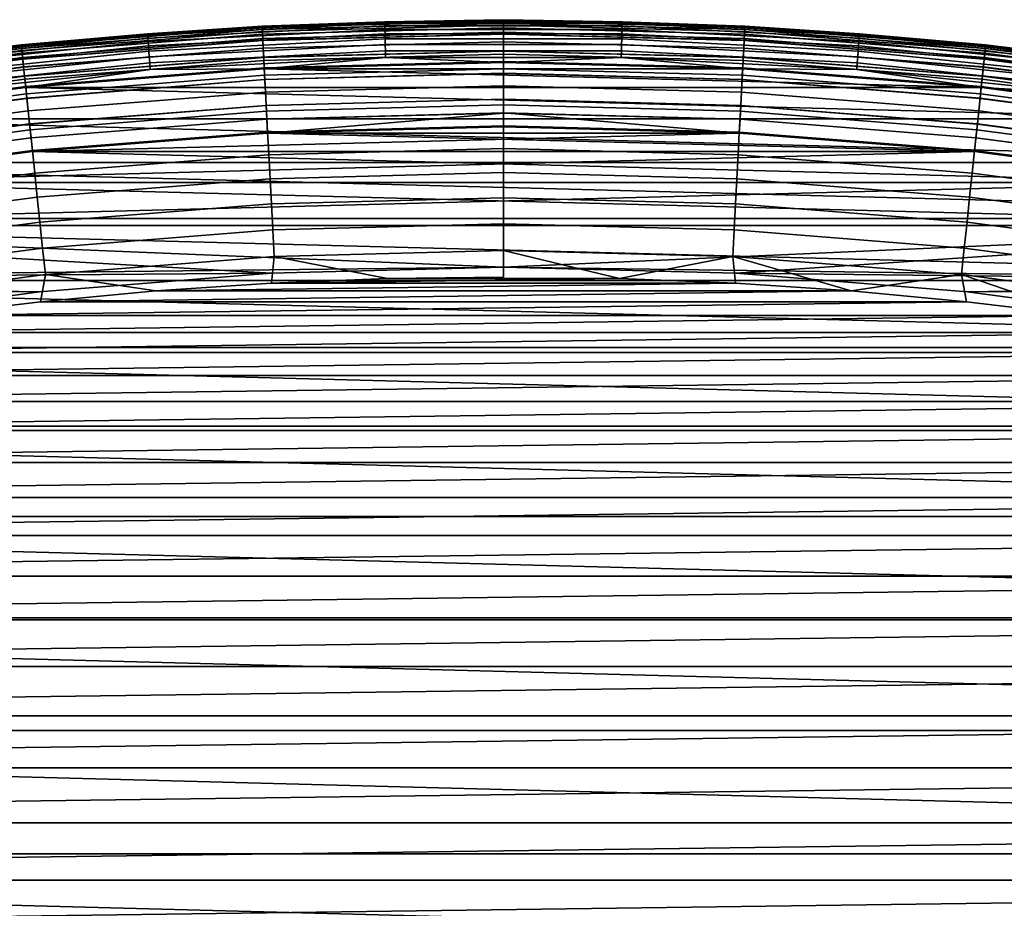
# Model space of a CAD drawing. Header units: metres. Extents: x -22 to 244, y -22 to 22.
# Tile 54 of 146: x -2.25 to 2.33, y 17.36 to 21.5. Entities that reach past the tile are written whole.
import ezdxf

# ---------------------------------------------------------------- set-up
doc = ezdxf.new("R2010")
doc.units = ezdxf.units.M
doc.layers.add('solid_10_151_113_XXX', color=7, linetype='CONTINUOUS')

msp = doc.modelspace()

# ---------------------------------------------------------------- linework, layer by layer
at = {"layer": 'solid_10_151_113_XXX'}
for points in [[(-1.659085, 21.43346, 213.418961), (-1.125223, 21.470535, 213.449997), (-0.553518, 21.49045, 213.418961)], [(-1.659085, 21.43346, 213.418961), (-0.553518, 21.49045, 213.418961), (-0.55333, 21.483154, 213.388412), (-1.658522, 21.426186, 213.388412)], [(-1.658522, 21.426186, 213.388412), (-0.55333, 21.483154, 213.388412), (-0.553021, 21.471167, 213.359375), (-1.657597, 21.414228, 213.359375)], [(0, 21.5, 1), (-1.125223, 21.470535, 1), (-1.125223, 21.470535, 212.300003), (0, 21.5, 212.300003)], [(-1.125004, 21.466349, 212.364609), (0, 21.495808, 212.364609), (0, 21.5, 212.300003), (-1.125223, 21.470535, 212.300003)], [(0, 21.495722, 0.934737), (-1.124999, 21.466263, 0.934737), (-1.125223, 21.470535, 1), (0, 21.5, 1)], [(-1.125223, 21.470535, 268.75), (0, 21.5, 268.75), (0, 21.5, 213.449997), (-1.125223, 21.470535, 213.449997)], [(-0.553518, 21.49045, 213.418961), (-1.125223, 21.470535, 213.449997), (0, 21.5, 213.449997)], [(-1.124879, 21.46397, 268.875427), (0, 21.493425, 268.875427), (0, 21.5, 268.75), (-1.125223, 21.470535, 268.75)], [(-1.124339, 21.453672, 212.428833), (0, 21.483114, 212.428833), (0, 21.495808, 212.364609), (-1.125004, 21.466349, 212.364609)], [(-1.124999, 21.466263, 0.934737), (0, 21.495722, 0.934737), (0, 21.482946, 0.870527), (-1.124331, 21.453505, 0.870527)], [(-1.123849, 21.444323, 268.999603), (0, 21.473751, 268.999603), (0, 21.493425, 268.875427), (-1.124879, 21.46397, 268.875427)], [(-1.123242, 21.432726, 212.49086), (0, 21.462139, 212.49086), (0, 21.483114, 212.428833), (-1.124339, 21.453672, 212.428833)], [(-1.124331, 21.453505, 0.870527), (0, 21.482946, 0.870527), (0, 21.461889, 0.808537), (-1.123229, 21.432476, 0.808537)], [(-0.553518, 21.49045, 213.418961), (0, 21.5, 213.449997), (0.553518, 21.49045, 213.418961)], [(-0.553518, 21.49045, 213.418961), (0.553518, 21.49045, 213.418961), (0.55333, 21.483154, 213.388412), (-0.55333, 21.483154, 213.388412)], [(-0.55333, 21.483154, 213.388412), (0.55333, 21.483154, 213.388412), (0.553021, 21.471167, 213.359375), (-0.553021, 21.471167, 213.359375)], [(1.125223, 21.470535, 1), (0, 21.5, 1), (0, 21.5, 212.300003), (1.125223, 21.470535, 212.300003)], [(0, 21.495808, 212.364609), (1.125004, 21.466349, 212.364609), (1.125223, 21.470535, 212.300003), (0, 21.5, 212.300003)], [(1.124999, 21.466263, 0.934737), (0, 21.495722, 0.934737), (0, 21.5, 1), (1.125223, 21.470535, 1)], [(0, 21.5, 268.75), (1.125223, 21.470535, 268.75), (1.125223, 21.470535, 213.449997), (0, 21.5, 213.449997)], [(0.553518, 21.49045, 213.418961), (0, 21.5, 213.449997), (1.125223, 21.470535, 213.449997)], [(0, 21.493425, 268.875427), (1.124879, 21.46397, 268.875427), (1.125223, 21.470535, 268.75), (0, 21.5, 268.75)], [(0, 21.483114, 212.428833), (1.124339, 21.453672, 212.428833), (1.125004, 21.466349, 212.364609), (0, 21.495808, 212.364609)], [(0, 21.495722, 0.934737), (1.124999, 21.466263, 0.934737), (1.124331, 21.453505, 0.870527), (0, 21.482946, 0.870527)], [(0, 21.473751, 268.999603), (1.123849, 21.444323, 268.999603), (1.124879, 21.46397, 268.875427), (0, 21.493425, 268.875427)], [(0, 21.462139, 212.49086), (1.123242, 21.432726, 212.49086), (1.124339, 21.453672, 212.428833), (0, 21.483114, 212.428833)], [(0, 21.482946, 0.870527), (1.124331, 21.453505, 0.870527), (1.123229, 21.432476, 0.808537), (0, 21.461889, 0.808537)], [(0.55333, 21.483154, 213.388412), (1.658522, 21.426186, 213.388412), (1.657597, 21.414228, 213.359375), (0.553021, 21.471167, 213.359375)], [(0.553518, 21.49045, 213.418961), (1.659085, 21.43346, 213.418961), (1.658522, 21.426186, 213.388412), (0.55333, 21.483154, 213.388412)], [(0.553518, 21.49045, 213.418961), (1.125223, 21.470535, 213.449997), (1.659085, 21.43346, 213.418961)], [(-2.760253, 21.319633, 213.418961), (-2.247362, 21.382221, 213.449997), (-1.659085, 21.43346, 213.418961)], [(-2.760253, 21.319633, 213.418961), (-1.659085, 21.43346, 213.418961), (-1.658522, 21.426186, 213.388412), (-2.759316, 21.312397, 213.388412)], [(-1.125223, 21.470535, 1), (-2.247362, 21.382221, 1), (-2.247362, 21.382221, 212.300003), (-1.125223, 21.470535, 212.300003)], [(-2.246924, 21.378052, 212.364609), (-1.125004, 21.466349, 212.364609), (-1.125223, 21.470535, 212.300003), (-2.247362, 21.382221, 212.300003)], [(-1.124999, 21.466263, 0.934737), (-2.246915, 21.377966, 0.934737), (-2.247362, 21.382221, 1), (-1.125223, 21.470535, 1)], [(-2.247361, 21.382221, 268.75), (-1.125223, 21.470535, 268.75), (-1.125223, 21.470535, 213.449997), (-2.247362, 21.382221, 213.449997)], [(-1.659085, 21.43346, 213.418961), (-2.247362, 21.382221, 213.449997), (-1.125223, 21.470535, 213.449997)], [(-2.246675, 21.375683, 268.875427), (-1.124879, 21.46397, 268.875427), (-1.125223, 21.470535, 268.75), (-2.247361, 21.382221, 268.75)], [(-2.245597, 21.365429, 212.428833), (-1.124339, 21.453672, 212.428833), (-1.125004, 21.466349, 212.364609), (-2.246924, 21.378052, 212.364609)], [(-2.246915, 21.377966, 0.934737), (-1.124999, 21.466263, 0.934737), (-1.124331, 21.453505, 0.870527), (-2.245579, 21.365261, 0.870527)], [(-2.244618, 21.356115, 268.999603), (-1.123849, 21.444323, 268.999603), (-1.124879, 21.46397, 268.875427), (-2.246675, 21.375683, 268.875427)], [(-2.243404, 21.344568, 212.49086), (-1.123242, 21.432726, 212.49086), (-1.124339, 21.453672, 212.428833), (-2.245597, 21.365429, 212.428833)], [(-2.245579, 21.365261, 0.870527), (-1.124331, 21.453505, 0.870527), (-1.123229, 21.432476, 0.808537), (-2.243378, 21.344318, 0.808537)], [(-2.241215, 21.323732, 269.121063), (-1.122145, 21.411806, 269.121063), (-1.123849, 21.444323, 268.999603), (-2.244618, 21.356115, 268.999603)], [(-2.240384, 21.315828, 212.549606), (-1.121729, 21.403868, 212.549606), (-1.123242, 21.432726, 212.49086), (-2.243404, 21.344568, 212.49086)], [(-2.243378, 21.344318, 0.808537), (-1.123229, 21.432476, 0.808537), (-1.121712, 21.403542, 0.74983), (-2.24035, 21.315502, 0.74983)], [(-1.657597, 21.414228, 213.359375), (-0.553021, 21.471167, 213.359375), (-0.552599, 21.454781, 213.332565), (-1.656332, 21.397886, 213.332565)], [(-1.656332, 21.397886, 213.332565), (-0.552599, 21.454781, 213.332565), (-0.552074, 21.434402, 213.30867), (-1.654758, 21.377562, 213.30867)], [(-1.654758, 21.377562, 213.30867), (-0.552074, 21.434402, 213.30867), (-0.551459, 21.410532, 213.288254), (-1.652916, 21.353756, 213.288254)], [(-1.122145, 21.411806, 269.121063), (0, 21.441191, 269.121063), (0, 21.473751, 268.999603), (-1.123849, 21.444323, 268.999603)], [(-1.121729, 21.403868, 212.549606), (0, 21.433241, 212.549606), (0, 21.462139, 212.49086), (-1.123242, 21.432726, 212.49086)], [(-1.123229, 21.432476, 0.808537), (0, 21.461889, 0.808537), (0, 21.432915, 0.74983), (-1.121712, 21.403542, 0.74983)], [(-1.119785, 21.366779, 269.238434), (0, 21.396101, 269.238434), (0, 21.441191, 269.121063), (-1.122145, 21.411806, 269.121063)], [(-1.119828, 21.367592, 212.604065), (0, 21.396915, 212.604065), (0, 21.433241, 212.549606), (-1.121729, 21.403868, 212.549606)], [(-1.121712, 21.403542, 0.74983), (0, 21.432915, 0.74983), (0, 21.396517, 0.695412), (-1.119807, 21.367193, 0.695412)], [(-0.553021, 21.471167, 213.359375), (0.553021, 21.471167, 213.359375), (0.552599, 21.454781, 213.332565), (-0.552599, 21.454781, 213.332565)], [(-0.552599, 21.454781, 213.332565), (0.552599, 21.454781, 213.332565), (0.552074, 21.434402, 213.30867), (-0.552074, 21.434402, 213.30867)], [(-0.552074, 21.434402, 213.30867), (0.552074, 21.434402, 213.30867), (0.551459, 21.410532, 213.288254), (-0.551459, 21.410532, 213.288254)], [(0, 21.441191, 269.121063), (1.122145, 21.411806, 269.121063), (1.123849, 21.444323, 268.999603), (0, 21.473751, 268.999603)], [(0, 21.433241, 212.549606), (1.121729, 21.403868, 212.549606), (1.123242, 21.432726, 212.49086), (0, 21.462139, 212.49086)], [(0, 21.461889, 0.808537), (1.123229, 21.432476, 0.808537), (1.121712, 21.403542, 0.74983), (0, 21.432915, 0.74983)], [(0, 21.396101, 269.238434), (1.119785, 21.366779, 269.238434), (1.122145, 21.411806, 269.121063), (0, 21.441191, 269.121063)], [(0, 21.396915, 212.604065), (1.119828, 21.367592, 212.604065), (1.121729, 21.403868, 212.549606), (0, 21.433241, 212.549606)], [(0, 21.432915, 0.74983), (1.121712, 21.403542, 0.74983), (1.119807, 21.367193, 0.695412), (0, 21.396517, 0.695412)], [(0.552074, 21.434402, 213.30867), (1.654758, 21.377562, 213.30867), (1.652916, 21.353756, 213.288254), (0.551459, 21.410532, 213.288254)], [(0.552599, 21.454781, 213.332565), (1.656332, 21.397886, 213.332565), (1.654758, 21.377562, 213.30867), (0.552074, 21.434402, 213.30867)], [(0.553021, 21.471167, 213.359375), (1.657597, 21.414228, 213.359375), (1.656332, 21.397886, 213.332565), (0.552599, 21.454781, 213.332565)], [(1.123229, 21.432476, 0.808537), (2.243378, 21.344318, 0.808537), (2.24035, 21.315502, 0.74983), (1.121712, 21.403542, 0.74983)], [(1.121729, 21.403868, 212.549606), (2.240384, 21.315828, 212.549606), (2.243404, 21.344568, 212.49086), (1.123242, 21.432726, 212.49086)], [(1.122145, 21.411806, 269.121063), (2.241215, 21.323732, 269.121063), (2.244618, 21.356115, 268.999603), (1.123849, 21.444323, 268.999603)], [(1.124331, 21.453505, 0.870527), (2.245579, 21.365261, 0.870527), (2.243378, 21.344318, 0.808537), (1.123229, 21.432476, 0.808537)], [(1.123242, 21.432726, 212.49086), (2.243404, 21.344568, 212.49086), (2.245597, 21.365429, 212.428833), (1.124339, 21.453672, 212.428833)], [(1.123849, 21.444323, 268.999603), (2.244618, 21.356115, 268.999603), (2.246675, 21.375683, 268.875427), (1.124879, 21.46397, 268.875427)], [(1.124999, 21.466263, 0.934737), (2.246915, 21.377966, 0.934737), (2.245579, 21.365261, 0.870527), (1.124331, 21.453505, 0.870527)], [(1.124339, 21.453672, 212.428833), (2.245597, 21.365429, 212.428833), (2.246924, 21.378052, 212.364609), (1.125004, 21.466349, 212.364609)], [(1.124879, 21.46397, 268.875427), (2.246675, 21.375683, 268.875427), (2.247361, 21.382221, 268.75), (1.125223, 21.470535, 268.75)], [(2.246915, 21.377966, 0.934737), (1.124999, 21.466263, 0.934737), (1.125223, 21.470535, 1), (2.247362, 21.382221, 1)], [(1.125004, 21.466349, 212.364609), (2.246924, 21.378052, 212.364609), (2.247362, 21.382221, 212.300003), (1.125223, 21.470535, 212.300003)], [(2.247362, 21.382221, 1), (1.125223, 21.470535, 1), (1.125223, 21.470535, 212.300003), (2.247362, 21.382221, 212.300003)], [(1.125223, 21.470535, 268.75), (2.247361, 21.382221, 268.75), (2.247362, 21.382221, 213.449997), (1.125223, 21.470535, 213.449997)], [(1.659085, 21.43346, 213.418961), (1.125223, 21.470535, 213.449997), (2.247362, 21.382221, 213.449997)], [(1.659085, 21.43346, 213.418961), (2.760253, 21.319633, 213.418961), (2.759316, 21.312397, 213.388412), (1.658522, 21.426186, 213.388412)], [(1.659085, 21.43346, 213.418961), (2.247362, 21.382221, 213.449997), (2.760253, 21.319633, 213.418961)], [(-2.759316, 21.312397, 213.388412), (-1.658522, 21.426186, 213.388412), (-1.657597, 21.414228, 213.359375), (-2.757777, 21.300505, 213.359375)], [(-2.757777, 21.300505, 213.359375), (-1.657597, 21.414228, 213.359375), (-1.656332, 21.397886, 213.332565), (-2.755672, 21.284248, 213.332565)], [(-2.755672, 21.284248, 213.332565), (-1.656332, 21.397886, 213.332565), (-1.654758, 21.377562, 213.30867), (-2.753055, 21.264032, 213.30867)], [(-2.236501, 21.278891, 269.238434), (-1.119785, 21.366779, 269.238434), (-1.122145, 21.411806, 269.121063), (-2.241215, 21.323732, 269.121063)], [(-2.236587, 21.279701, 212.604065), (-1.119828, 21.367592, 212.604065), (-1.121729, 21.403868, 212.549606), (-2.240384, 21.315828, 212.549606)], [(-2.24035, 21.315502, 0.74983), (-1.121712, 21.403542, 0.74983), (-1.119807, 21.367193, 0.695412), (-2.236545, 21.279305, 0.695412)], [(-1.652916, 21.353756, 213.288254), (-0.551459, 21.410532, 213.288254), (-0.55077, 21.383762, 213.27182), (-1.650849, 21.327057, 213.27182)], [(-1.117571, 21.32452, 212.65332), (0, 21.353785, 212.65332), (0, 21.396915, 212.604065), (-1.119828, 21.367592, 212.604065)], [(-1.119807, 21.367193, 0.695412), (0, 21.396517, 0.695412), (0, 21.353321, 0.646215), (-1.117547, 21.324059, 0.646215)], [(-1.116796, 21.309734, 269.350433), (0, 21.33898, 269.350433), (0, 21.396101, 269.238434), (-1.119785, 21.366779, 269.238434)], [(-0.551459, 21.410532, 213.288254), (0.551459, 21.410532, 213.288254), (0.55077, 21.383762, 213.27182), (-0.55077, 21.383762, 213.27182)], [(0, 21.353785, 212.65332), (1.117571, 21.32452, 212.65332), (1.119828, 21.367592, 212.604065), (0, 21.396915, 212.604065)], [(0, 21.396517, 0.695412), (1.119807, 21.367193, 0.695412), (1.117547, 21.324059, 0.646215), (0, 21.353321, 0.646215)], [(0, 21.33898, 269.350433), (1.116796, 21.309734, 269.350433), (1.119785, 21.366779, 269.238434), (0, 21.396101, 269.238434)], [(0.551459, 21.410532, 213.288254), (1.652916, 21.353756, 213.288254), (1.650849, 21.327057, 213.27182), (0.55077, 21.383762, 213.27182)], [(1.119785, 21.366779, 269.238434), (2.236502, 21.278891, 269.238434), (2.241215, 21.323732, 269.121063), (1.122145, 21.411806, 269.121063)], [(1.121712, 21.403542, 0.74983), (2.24035, 21.315502, 0.74983), (2.236545, 21.279305, 0.695412), (1.119807, 21.367193, 0.695412)], [(1.119828, 21.367592, 212.604065), (2.236587, 21.279701, 212.604065), (2.240384, 21.315828, 212.549606), (1.121729, 21.403868, 212.549606)], [(1.656332, 21.397886, 213.332565), (2.755672, 21.284248, 213.332565), (2.753055, 21.264032, 213.30867), (1.654758, 21.377562, 213.30867)], [(1.657597, 21.414228, 213.359375), (2.757777, 21.300505, 213.359375), (2.755672, 21.284248, 213.332565), (1.656332, 21.397886, 213.332565)], [(1.658522, 21.426186, 213.388412), (2.759316, 21.312397, 213.388412), (2.757777, 21.300505, 213.359375), (1.657597, 21.414228, 213.359375)], [(-2.247362, 21.382221, 1), (-3.363341, 21.2353, 1), (-3.363341, 21.2353, 212.300003), (-2.247362, 21.382221, 212.300003)], [(-3.362685, 21.231159, 212.364609), (-2.246924, 21.378052, 212.364609), (-2.247362, 21.382221, 212.300003), (-3.363341, 21.2353, 212.300003)], [(-2.246915, 21.377966, 0.934737), (-3.362672, 21.231075, 0.934737), (-3.363341, 21.2353, 1), (-2.247362, 21.382221, 1)], [(-3.36334, 21.2353, 268.75), (-2.247361, 21.382221, 268.75), (-2.247362, 21.382221, 213.449997), (-3.363341, 21.2353, 213.449997)], [(-2.760253, 21.319633, 213.418961), (-3.363341, 21.2353, 213.449997), (-2.247362, 21.382221, 213.449997)], [(-3.362313, 21.228807, 268.875427), (-2.246675, 21.375683, 268.875427), (-2.247361, 21.382221, 268.75), (-3.36334, 21.2353, 268.75)], [(-3.3607, 21.218622, 212.428833), (-2.245597, 21.365429, 212.428833), (-2.246924, 21.378052, 212.364609), (-3.362685, 21.231159, 212.364609)], [(-3.362672, 21.231075, 0.934737), (-2.246915, 21.377966, 0.934737), (-2.245579, 21.365261, 0.870527), (-3.360673, 21.218454, 0.870527)], [(-3.359235, 21.209373, 268.999603), (-2.244618, 21.356115, 268.999603), (-2.246675, 21.375683, 268.875427), (-3.362313, 21.228807, 268.875427)], [(-3.357418, 21.197905, 212.49086), (-2.243404, 21.344568, 212.49086), (-2.245597, 21.365429, 212.428833), (-3.3607, 21.218622, 212.428833)], [(-3.360673, 21.218454, 0.870527), (-2.245579, 21.365261, 0.870527), (-2.243378, 21.344318, 0.808537), (-3.357379, 21.197659, 0.808537)], [(-3.354141, 21.177214, 269.121063), (-2.241215, 21.323732, 269.121063), (-2.244618, 21.356115, 268.999603), (-3.359235, 21.209373, 268.999603)], [(-3.352898, 21.169363, 212.549606), (-2.240384, 21.315828, 212.549606), (-2.243404, 21.344568, 212.49086), (-3.357418, 21.197905, 212.49086)], [(-3.357379, 21.197659, 0.808537), (-2.243378, 21.344318, 0.808537), (-2.24035, 21.315502, 0.74983), (-3.352847, 21.169041, 0.74983)], [(-2.753055, 21.264032, 213.30867), (-1.654758, 21.377562, 213.30867), (-1.652916, 21.353756, 213.288254), (-2.749989, 21.240353, 213.288254)], [(-2.749989, 21.240353, 213.288254), (-1.652916, 21.353756, 213.288254), (-1.650849, 21.327057, 213.27182), (-2.746551, 21.213795, 213.27182)], [(-2.232078, 21.236807, 212.65332), (-1.117571, 21.32452, 212.65332), (-1.119828, 21.367592, 212.604065), (-2.236587, 21.279701, 212.604065)], [(-2.236545, 21.279305, 0.695412), (-1.119807, 21.367193, 0.695412), (-1.117547, 21.324059, 0.646215), (-2.23203, 21.236345, 0.646215)], [(-2.230531, 21.222082, 269.350433), (-1.116796, 21.309734, 269.350433), (-1.119785, 21.366779, 269.238434), (-2.236501, 21.278891, 269.238434)], [(-1.650849, 21.327057, 213.27182), (-0.55077, 21.383762, 213.27182), (-0.550023, 21.354752, 213.259796), (-1.648609, 21.298122, 213.259796)], [(-1.648609, 21.298122, 213.259796), (-0.550023, 21.354752, 213.259796), (-0.549236, 21.324215, 213.252457), (-1.646252, 21.267668, 213.252457)], [(-1.114996, 21.275391, 212.696518), (0, 21.304588, 212.696518), (0, 21.353785, 212.65332), (-1.117571, 21.32452, 212.65332)], [(-1.117547, 21.324059, 0.646215), (0, 21.353321, 0.646215), (0, 21.30407, 0.603084), (-1.114969, 21.274872, 0.603084)], [(-0.55077, 21.383762, 213.27182), (0.55077, 21.383762, 213.27182), (0.550023, 21.354752, 213.259796), (-0.550023, 21.354752, 213.259796)], [(-0.550023, 21.354752, 213.259796), (0.550023, 21.354752, 213.259796), (0.549236, 21.324215, 213.252457), (-0.549236, 21.324215, 213.252457)], [(0, 21.304588, 212.696518), (1.114996, 21.275391, 212.696518), (1.117571, 21.32452, 212.65332), (0, 21.353785, 212.65332)], [(0, 21.353321, 0.646215), (1.117547, 21.324059, 0.646215), (1.114969, 21.274872, 0.603084), (0, 21.30407, 0.603084)], [(0.550023, 21.354752, 213.259796), (1.648609, 21.298122, 213.259796), (1.646252, 21.267668, 213.252457), (0.549236, 21.324215, 213.252457)], [(0.55077, 21.383762, 213.27182), (1.650849, 21.327057, 213.27182), (1.648609, 21.298122, 213.259796), (0.550023, 21.354752, 213.259796)], [(1.116796, 21.309734, 269.350433), (2.230531, 21.222082, 269.350433), (2.236502, 21.278891, 269.238434), (1.119785, 21.366779, 269.238434)], [(1.119807, 21.367193, 0.695412), (2.236545, 21.279305, 0.695412), (2.23203, 21.236345, 0.646215), (1.117547, 21.324059, 0.646215)], [(1.117571, 21.32452, 212.65332), (2.232078, 21.236807, 212.65332), (2.236587, 21.279701, 212.604065), (1.119828, 21.367592, 212.604065)], [(1.652916, 21.353756, 213.288254), (2.749989, 21.240353, 213.288254), (2.746551, 21.213795, 213.27182), (1.650849, 21.327057, 213.27182)], [(1.654758, 21.377562, 213.30867), (2.753055, 21.264032, 213.30867), (2.749989, 21.240353, 213.288254), (1.652916, 21.353756, 213.288254)], [(2.243378, 21.344318, 0.808537), (3.357379, 21.197659, 0.808537), (3.352847, 21.169041, 0.74983), (2.24035, 21.315502, 0.74983)], [(2.240384, 21.315828, 212.549606), (3.352898, 21.169363, 212.549606), (3.357418, 21.197905, 212.49086), (2.243404, 21.344568, 212.49086)], [(2.241215, 21.323732, 269.121063), (3.354141, 21.177214, 269.121063), (3.359235, 21.209373, 268.999603), (2.244618, 21.356115, 268.999603)], [(2.245579, 21.365261, 0.870527), (3.360673, 21.218454, 0.870527), (3.357379, 21.197659, 0.808537), (2.243378, 21.344318, 0.808537)], [(2.243404, 21.344568, 212.49086), (3.357418, 21.197905, 212.49086), (3.3607, 21.218622, 212.428833), (2.245597, 21.365429, 212.428833)], [(2.244618, 21.356115, 268.999603), (3.359235, 21.209373, 268.999603), (3.362313, 21.228807, 268.875427), (2.246675, 21.375683, 268.875427)], [(2.246915, 21.377966, 0.934737), (3.362672, 21.231075, 0.934737), (3.360673, 21.218454, 0.870527), (2.245579, 21.365261, 0.870527)], [(2.245597, 21.365429, 212.428833), (3.3607, 21.218622, 212.428833), (3.362685, 21.231159, 212.364609), (2.246924, 21.378052, 212.364609)], [(2.246675, 21.375683, 268.875427), (3.362313, 21.228807, 268.875427), (3.36334, 21.2353, 268.75), (2.247361, 21.382221, 268.75)], [(3.362672, 21.231075, 0.934737), (2.246915, 21.377966, 0.934737), (2.247362, 21.382221, 1), (3.363341, 21.2353, 1)], [(2.246924, 21.378052, 212.364609), (3.362685, 21.231159, 212.364609), (3.363341, 21.2353, 212.300003), (2.247362, 21.382221, 212.300003)], [(2.247361, 21.382221, 268.75), (3.36334, 21.2353, 268.75), (3.363341, 21.2353, 213.449997), (2.247362, 21.382221, 213.449997)], [(3.363341, 21.2353, 1), (2.247362, 21.382221, 1), (2.247362, 21.382221, 212.300003), (3.363341, 21.2353, 212.300003)], [(2.760253, 21.319633, 213.418961), (2.247362, 21.382221, 213.449997), (3.363341, 21.2353, 213.449997)], [(-3.347088, 21.132679, 269.238434), (-2.236501, 21.278891, 269.238434), (-2.241215, 21.323732, 269.121063), (-3.354141, 21.177214, 269.121063)], [(-3.347215, 21.133484, 212.604065), (-2.236587, 21.279701, 212.604065), (-2.240384, 21.315828, 212.549606), (-3.352898, 21.169363, 212.549606)], [(-3.352847, 21.169041, 0.74983), (-2.24035, 21.315502, 0.74983), (-2.236545, 21.279305, 0.695412), (-3.347153, 21.133091, 0.695412)], [(-2.746551, 21.213795, 213.27182), (-1.650849, 21.327057, 213.27182), (-1.648609, 21.298122, 213.259796), (-2.742824, 21.185015, 213.259796)], [(-2.742824, 21.185015, 213.259796), (-1.648609, 21.298122, 213.259796), (-1.646252, 21.267668, 213.252457), (-2.738902, 21.15472, 213.252457)], [(-2.226936, 21.18788, 212.696518), (-1.114996, 21.275391, 212.696518), (-1.117571, 21.32452, 212.65332), (-2.232078, 21.236807, 212.65332)], [(-2.23203, 21.236345, 0.646215), (-1.117547, 21.324059, 0.646215), (-1.114969, 21.274872, 0.603084), (-2.226882, 21.187363, 0.603084)], [(-2.223367, 21.153929, 269.455841), (-1.113209, 21.241301, 269.455841), (-1.116796, 21.309734, 269.350433), (-2.230531, 21.222082, 269.350433)], [(-1.646252, 21.267668, 213.252457), (-0.549236, 21.324215, 213.252457), (-1.115194, 21.270786, 213.25)], [(-1.113209, 21.241301, 269.455841), (0, 21.270451, 269.455841), (0, 21.33898, 269.350433), (-1.116796, 21.309734, 269.350433)], [(-0.549236, 21.324215, 213.252457), (-0.000012, 21.299999, 213.25), (-1.115194, 21.270786, 213.25)], [(-1.115194, 21.270786, 213.25), (-0.000012, 21.299999, 213.25), (1.11517, 21.270786, 213.25)], [(-1.112148, 21.221048, 212.73291), (0, 21.25017, 212.73291), (0, 21.304588, 212.696518), (-1.114996, 21.275391, 212.696518)], [(-1.114969, 21.274872, 0.603084), (0, 21.30407, 0.603084), (0, 21.249603, 0.566758), (-1.112118, 21.220482, 0.566758)], [(-0.549236, 21.324215, 213.252457), (0.549236, 21.324215, 213.252457), (-0.000012, 21.299999, 213.25)], [(0.549236, 21.324215, 213.252457), (1.11517, 21.270786, 213.25), (-0.000012, 21.299999, 213.25)], [(0, 21.270451, 269.455841), (1.113209, 21.241301, 269.455841), (1.116796, 21.309734, 269.350433), (0, 21.33898, 269.350433)], [(0, 21.25017, 212.73291), (1.112148, 21.221048, 212.73291), (1.114996, 21.275391, 212.696518), (0, 21.304588, 212.696518)], [(0, 21.30407, 0.603084), (1.114969, 21.274872, 0.603084), (1.112118, 21.220482, 0.566758), (0, 21.249603, 0.566758)], [(0.549236, 21.324215, 213.252457), (1.646252, 21.267668, 213.252457), (1.11517, 21.270786, 213.25)], [(1.113209, 21.241301, 269.455841), (2.223367, 21.153929, 269.455841), (2.230531, 21.222082, 269.350433), (1.116796, 21.309734, 269.350433)], [(1.117547, 21.324059, 0.646215), (2.23203, 21.236345, 0.646215), (2.226882, 21.187363, 0.603084), (1.114969, 21.274872, 0.603084)], [(1.114996, 21.275391, 212.696518), (2.226936, 21.18788, 212.696518), (2.232078, 21.236807, 212.65332), (1.117571, 21.32452, 212.65332)], [(1.648609, 21.298122, 213.259796), (2.742824, 21.185015, 213.259796), (2.738902, 21.15472, 213.252457), (1.646252, 21.267668, 213.252457)], [(1.650849, 21.327057, 213.27182), (2.746551, 21.213795, 213.27182), (2.742824, 21.185015, 213.259796), (1.648609, 21.298122, 213.259796)], [(2.236502, 21.278891, 269.238434), (3.347088, 21.132679, 269.238434), (3.354141, 21.177214, 269.121063), (2.241215, 21.323732, 269.121063)], [(2.24035, 21.315502, 0.74983), (3.352847, 21.169041, 0.74983), (3.347153, 21.133091, 0.695412), (2.236545, 21.279305, 0.695412)], [(2.236587, 21.279701, 212.604065), (3.347215, 21.133484, 212.604065), (3.352898, 21.169363, 212.549606), (2.240384, 21.315828, 212.549606)], [(-3.340468, 21.090883, 212.65332), (-2.232078, 21.236807, 212.65332), (-2.236587, 21.279701, 212.604065), (-3.347215, 21.133484, 212.604065)], [(-3.347153, 21.133091, 0.695412), (-2.236545, 21.279305, 0.695412), (-2.23203, 21.236345, 0.646215), (-3.340395, 21.090427, 0.646215)], [(-3.338152, 21.076262, 269.350433), (-2.230531, 21.222082, 269.350433), (-2.236501, 21.278891, 269.238434), (-3.347088, 21.132679, 269.238434)], [(-2.738902, 21.15472, 213.252457), (-1.646252, 21.267668, 213.252457), (-2.22726, 21.183231, 213.25)], [(-2.22726, 21.183231, 213.25), (-1.115194, 21.270786, 213.25), (2.227236, 21.183235, 213.25)], [(-1.646252, 21.267668, 213.252457), (-1.115194, 21.270786, 213.25), (-2.22726, 21.183231, 213.25)], [(-2.221248, 21.133759, 212.73291), (-1.112148, 21.221048, 212.73291), (-1.114996, 21.275391, 212.696518), (-2.226936, 21.18788, 212.696518)], [(-2.226882, 21.187363, 0.603084), (-1.114969, 21.274872, 0.603084), (-1.112118, 21.220482, 0.566758), (-2.221188, 21.133196, 0.566758)], [(-1.115194, 21.270786, 213.25), (1.11517, 21.270786, 213.25), (2.227236, 21.183235, 213.25)], [(-1.109065, 21.162228, 269.553528), (0, 21.191269, 269.553528), (0, 21.270451, 269.455841), (-1.113209, 21.241301, 269.455841)], [(-1.109075, 21.16242, 212.761887), (0, 21.191463, 212.761887), (0, 21.25017, 212.73291), (-1.112148, 21.221048, 212.73291)], [(-1.112118, 21.220482, 0.566758), (0, 21.249603, 0.566758), (0, 21.190857, 0.53786), (-1.109044, 21.161816, 0.53786)], [(0, 21.191269, 269.553528), (1.109065, 21.162228, 269.553528), (1.113209, 21.241301, 269.455841), (0, 21.270451, 269.455841)], [(0, 21.191463, 212.761887), (1.109075, 21.16242, 212.761887), (1.112148, 21.221048, 212.73291), (0, 21.25017, 212.73291)], [(0, 21.249603, 0.566758), (1.112118, 21.220482, 0.566758), (1.109044, 21.161816, 0.53786), (0, 21.190857, 0.53786)], [(1.114969, 21.274872, 0.603084), (2.226882, 21.187363, 0.603084), (2.221188, 21.133196, 0.566758), (1.112118, 21.220482, 0.566758)], [(1.112148, 21.221048, 212.73291), (2.221248, 21.133759, 212.73291), (2.226936, 21.18788, 212.696518), (1.114996, 21.275391, 212.696518)], [(1.646252, 21.267668, 213.252457), (2.227236, 21.183235, 213.25), (1.11517, 21.270786, 213.25)], [(1.646252, 21.267668, 213.252457), (2.738902, 21.15472, 213.252457), (2.227236, 21.183235, 213.25)], [(2.230531, 21.222082, 269.350433), (3.338152, 21.076262, 269.350433), (3.347088, 21.132679, 269.238434), (2.236502, 21.278891, 269.238434)], [(2.236545, 21.279305, 0.695412), (3.347153, 21.133091, 0.695412), (3.340395, 21.090427, 0.646215), (2.23203, 21.236345, 0.646215)], [(2.232078, 21.236807, 212.65332), (3.340468, 21.090883, 212.65332), (3.347215, 21.133484, 212.604065), (2.236587, 21.279701, 212.604065)], [(-3.332772, 21.042294, 212.696518), (-2.226936, 21.18788, 212.696518), (-2.232078, 21.236807, 212.65332), (-3.340468, 21.090883, 212.65332)], [(-3.340395, 21.090427, 0.646215), (-2.23203, 21.236345, 0.646215), (-2.226882, 21.187363, 0.603084), (-3.332691, 21.04178, 0.603084)], [(-3.327432, 21.008577, 269.455841), (-2.223367, 21.153929, 269.455841), (-2.230531, 21.222082, 269.350433), (-3.338152, 21.076262, 269.350433)], [(-2.215091, 21.075182, 269.553528), (-1.109065, 21.162228, 269.553528), (-1.113209, 21.241301, 269.455841), (-2.223367, 21.153929, 269.455841)], [(-2.215111, 21.075373, 212.761887), (-1.109075, 21.16242, 212.761887), (-1.112148, 21.221048, 212.73291), (-2.221248, 21.133759, 212.73291)], [(-2.221188, 21.133196, 0.566758), (-1.112118, 21.220482, 0.566758), (-1.109044, 21.161816, 0.53786), (-2.215048, 21.074772, 0.53786)], [(1.112118, 21.220482, 0.566758), (2.221188, 21.133196, 0.566758), (2.215048, 21.074772, 0.53786), (1.109044, 21.161816, 0.53786)], [(1.109065, 21.162228, 269.553528), (2.215091, 21.075182, 269.553528), (2.223367, 21.153929, 269.455841), (1.113209, 21.241301, 269.455841)], [(1.109075, 21.16242, 212.761887), (2.215111, 21.075373, 212.761887), (2.221248, 21.133759, 212.73291), (1.112148, 21.221048, 212.73291)], [(2.223367, 21.153929, 269.455841), (3.327432, 21.008577, 269.455841), (3.338152, 21.076262, 269.350433), (2.230531, 21.222082, 269.350433)], [(2.23203, 21.236345, 0.646215), (3.340395, 21.090427, 0.646215), (3.332691, 21.04178, 0.603084), (2.226882, 21.187363, 0.603084)], [(2.226936, 21.18788, 212.696518), (3.332772, 21.042294, 212.696518), (3.340468, 21.090883, 212.65332), (2.232078, 21.236807, 212.65332)], [(-3.333247, 21.037571, 213.25), (-2.22726, 21.183231, 213.25), (3.333223, 21.037575, 213.25)], [(-2.738902, 21.15472, 213.252457), (-2.22726, 21.183231, 213.25), (-3.333247, 21.037571, 213.25)], [(-3.324259, 20.988544, 212.73291), (-2.221248, 21.133759, 212.73291), (-2.226936, 21.18788, 212.696518), (-3.332772, 21.042294, 212.696518)], [(-3.332691, 21.04178, 0.603084), (-2.226882, 21.187363, 0.603084), (-2.221188, 21.133196, 0.566758), (-3.32417, 20.987986, 0.566758)], [(-2.22726, 21.183231, 213.25), (2.227236, 21.183235, 213.25), (3.333223, 21.037575, 213.25)], [(-2.208631, 21.013723, 212.782944), (-1.105831, 21.100515, 212.782944), (-1.109075, 21.16242, 212.761887), (-2.215111, 21.075373, 212.761887)], [(-2.205791, 20.986702, 269.642365), (-1.104409, 21.073383, 269.642365), (-1.109065, 21.162228, 269.553528), (-2.215091, 21.075182, 269.553528)], [(-2.215048, 21.074772, 0.53786), (-1.109044, 21.161816, 0.53786), (-1.105798, 21.099884, 0.516885), (-2.208565, 21.013094, 0.516885)], [(-1.105831, 21.100515, 212.782944), (0, 21.129473, 212.782944), (0, 21.191463, 212.761887), (-1.109075, 21.16242, 212.761887)], [(-1.104409, 21.073383, 269.642365), (0, 21.102303, 269.642365), (0, 21.191269, 269.553528), (-1.109065, 21.162228, 269.553528)], [(-1.109044, 21.161816, 0.53786), (0, 21.190857, 0.53786), (0, 21.128841, 0.516885), (-1.105798, 21.099884, 0.516885)], [(0, 21.129473, 212.782944), (1.105831, 21.100515, 212.782944), (1.109075, 21.16242, 212.761887), (0, 21.191463, 212.761887)], [(0, 21.102303, 269.642365), (1.104409, 21.073383, 269.642365), (1.109065, 21.162228, 269.553528), (0, 21.191269, 269.553528)], [(0, 21.190857, 0.53786), (1.109044, 21.161816, 0.53786), (1.105798, 21.099884, 0.516885), (0, 21.128841, 0.516885)], [(1.104409, 21.073383, 269.642365), (2.205791, 20.986702, 269.642365), (2.215091, 21.075182, 269.553528), (1.109065, 21.162228, 269.553528)], [(1.109044, 21.161816, 0.53786), (2.215048, 21.074772, 0.53786), (2.208565, 21.013094, 0.516885), (1.105798, 21.099884, 0.516885)], [(1.105831, 21.100515, 212.782944), (2.208631, 21.013723, 212.782944), (2.215111, 21.075373, 212.761887), (1.109075, 21.16242, 212.761887)], [(2.226882, 21.187363, 0.603084), (3.332691, 21.04178, 0.603084), (3.32417, 20.987986, 0.566758), (2.221188, 21.133196, 0.566758)], [(2.221248, 21.133759, 212.73291), (3.324259, 20.988544, 212.73291), (3.332772, 21.042294, 212.696518), (2.226936, 21.18788, 212.696518)], [(2.738902, 21.15472, 213.252457), (3.333223, 21.037575, 213.25), (2.227236, 21.183235, 213.25)], [(-3.315045, 20.93037, 269.553528), (-2.215091, 21.075182, 269.553528), (-2.223367, 21.153929, 269.455841), (-3.327432, 21.008577, 269.455841)], [(-3.315075, 20.930561, 212.761887), (-2.215111, 21.075373, 212.761887), (-2.221248, 21.133759, 212.73291), (-3.324259, 20.988544, 212.73291)], [(-3.32417, 20.987986, 0.566758), (-2.221188, 21.133196, 0.566758), (-2.215048, 21.074772, 0.53786), (-3.314981, 20.929964, 0.53786)], [(-1.102471, 21.036394, 212.795715), (0, 21.065264, 212.795715), (0, 21.129473, 212.782944), (-1.105831, 21.100515, 212.782944)], [(-1.105798, 21.099884, 0.516885), (0, 21.128841, 0.516885), (0, 21.064613, 0.504193), (-1.102437, 21.035746, 0.504193)], [(0, 21.065264, 212.795715), (1.102471, 21.036394, 212.795715), (1.105831, 21.100515, 212.782944), (0, 21.129473, 212.782944)], [(0, 21.128841, 0.516885), (1.105798, 21.099884, 0.516885), (1.102437, 21.035746, 0.504193), (0, 21.064613, 0.504193)], [(2.221188, 21.133196, 0.566758), (3.32417, 20.987986, 0.566758), (3.314981, 20.929964, 0.53786), (2.215048, 21.074772, 0.53786)], [(2.215091, 21.075182, 269.553528), (3.315045, 20.93037, 269.553528), (3.327432, 21.008577, 269.455841), (2.223367, 21.153929, 269.455841)], [(2.215111, 21.075373, 212.761887), (3.315075, 20.930561, 212.761887), (3.324259, 20.988544, 212.73291), (2.221248, 21.133759, 212.73291)], [(-3.305378, 20.869333, 212.782944), (-2.208631, 21.013723, 212.782944), (-2.215111, 21.075373, 212.761887), (-3.315075, 20.930561, 212.761887)], [(-3.301127, 20.842499, 269.642365), (-2.205791, 20.986702, 269.642365), (-2.215091, 21.075182, 269.553528), (-3.315045, 20.93037, 269.553528)], [(-3.314981, 20.929964, 0.53786), (-2.215048, 21.074772, 0.53786), (-2.208565, 21.013094, 0.516885), (-3.305279, 20.86871, 0.516885)], [(-2.20192, 20.949865, 212.795715), (-1.102471, 21.036394, 212.795715), (-1.105831, 21.100515, 212.782944), (-2.208631, 21.013723, 212.782944)], [(-2.208565, 21.013094, 0.516885), (-1.105798, 21.099884, 0.516885), (-1.102437, 21.035746, 0.504193), (-2.201852, 20.949221, 0.504193)], [(-2.195571, 20.889463, 269.721405), (-1.099292, 20.975742, 269.721405), (-1.104409, 21.073383, 269.642365), (-2.205791, 20.986702, 269.642365)], [(-1.099292, 20.975742, 269.721405), (0, 21.004528, 269.721405), (0, 21.102303, 269.642365), (-1.104409, 21.073383, 269.642365)], [(0, 21.065264, 212.795715), (-1.102471, 21.036394, 212.795715), (-1.099178, 20.971212, 212.800003), (0.000005, 20.999998, 212.800003)], [(-1.102437, 21.035746, 0.504193), (0, 21.064613, 0.504193), (-1.099194, 20.971212, 0.5)], [(0, 21.064613, 0.504193), (-0.000015, 20.999998, 0.5), (1.09917, 20.971212, 0.5), (-1.099194, 20.971212, 0.5)], [(0, 21.065264, 212.795715), (0.000005, 20.999998, 212.800003), (-1.099178, 20.971212, 212.800003), (1.099186, 20.971212, 212.800003)], [(0, 21.064613, 0.504193), (1.102437, 21.035746, 0.504193), (1.09917, 20.971212, 0.5), (-0.000015, 20.999998, 0.5)], [(0, 21.004528, 269.721405), (1.099292, 20.975742, 269.721405), (1.104409, 21.073383, 269.642365), (0, 21.102303, 269.642365)], [(0, 21.065264, 212.795715), (1.099186, 20.971212, 212.800003), (1.102471, 21.036394, 212.795715)], [(1.099292, 20.975742, 269.721405), (2.195571, 20.889463, 269.721405), (2.205791, 20.986702, 269.642365), (1.104409, 21.073383, 269.642365)], [(1.105798, 21.099884, 0.516885), (2.208565, 21.013094, 0.516885), (2.201852, 20.949221, 0.504193), (1.102437, 21.035746, 0.504193)], [(1.102471, 21.036394, 212.795715), (2.20192, 20.949865, 212.795715), (2.208631, 21.013723, 212.782944), (1.105831, 21.100515, 212.782944)], [(2.205791, 20.986702, 269.642365), (3.301127, 20.842499, 269.642365), (3.315045, 20.93037, 269.553528), (2.215091, 21.075182, 269.553528)], [(2.215048, 21.074772, 0.53786), (3.314981, 20.929964, 0.53786), (3.305279, 20.86871, 0.516885), (2.208565, 21.013094, 0.516885)], [(2.208631, 21.013723, 212.782944), (3.305378, 20.869333, 212.782944), (3.315075, 20.930561, 212.761887), (2.215111, 21.075373, 212.761887)], [(-4.430128, 20.8342, 213.25), (-3.333247, 21.037571, 213.25), (4.430104, 20.834206, 213.25)], [(-3.333247, 21.037571, 213.25), (3.333223, 21.037575, 213.25), (4.430104, 20.834206, 213.25)], [(-1.102471, 21.036394, 212.795715), (-2.20192, 20.949865, 212.795715), (-2.195323, 20.884935, 212.800003), (-1.099178, 20.971212, 212.800003)], [(-1.102437, 21.035746, 0.504193), (-1.099194, 20.971212, 0.5), (-2.195336, 20.884933, 0.5), (-2.201852, 20.949221, 0.504193)], [(1.102437, 21.035746, 0.504193), (2.201852, 20.949221, 0.504193), (2.195316, 20.884937, 0.5), (1.09917, 20.971212, 0.5)], [(1.102471, 21.036394, 212.795715), (1.099186, 20.971212, 212.800003), (2.19533, 20.884935, 212.800003), (2.20192, 20.949865, 212.795715)], [(-3.295333, 20.805914, 212.795715), (-2.20192, 20.949865, 212.795715), (-2.208631, 21.013723, 212.782944), (-3.305378, 20.869333, 212.782944)], [(-3.305279, 20.86871, 0.516885), (-2.208565, 21.013094, 0.516885), (-2.201852, 20.949221, 0.504193), (-3.295232, 20.805273, 0.504193)], [(-3.285832, 20.745928, 269.721405), (-2.195571, 20.889463, 269.721405), (-2.205791, 20.986702, 269.642365), (-3.301127, 20.842499, 269.642365)], [(-2.184542, 20.784533, 269.789795), (-1.09377, 20.870378, 269.789795), (-1.099292, 20.975742, 269.721405), (-2.195571, 20.889463, 269.721405)], [(-1.09377, 20.870378, 269.789795), (0, 20.899021, 269.789795), (0, 21.004528, 269.721405), (-1.099292, 20.975742, 269.721405)], [(0, 20.899021, 269.789795), (1.09377, 20.870378, 269.789795), (1.099292, 20.975742, 269.721405), (0, 21.004528, 269.721405)], [(1.09377, 20.870378, 269.789795), (2.184542, 20.784533, 269.789795), (2.195571, 20.889463, 269.721405), (1.099292, 20.975742, 269.721405)], [(2.195571, 20.889463, 269.721405), (3.285832, 20.745928, 269.721405), (3.301127, 20.842499, 269.642365), (2.205791, 20.986702, 269.642365)], [(2.208565, 21.013094, 0.516885), (3.305279, 20.86871, 0.516885), (3.295232, 20.805273, 0.504193), (2.201852, 20.949221, 0.504193)], [(2.20192, 20.949865, 212.795715), (3.295333, 20.805914, 212.795715), (3.305378, 20.869333, 212.782944), (2.208631, 21.013723, 212.782944)], [(-2.20192, 20.949865, 212.795715), (-3.295333, 20.805914, 212.795715), (-3.285407, 20.741409, 212.800003), (-2.195323, 20.884935, 212.800003)], [(-2.201852, 20.949221, 0.504193), (-2.195336, 20.884933, 0.5), (-3.285424, 20.741407, 0.5), (-3.295232, 20.805273, 0.504193)], [(-2.195336, 20.884933, 0.5), (-1.099194, 20.971212, 0.5), (2.195316, 20.884937, 0.5)], [(1.099186, 20.971212, 212.800003), (-1.099178, 20.971212, 212.800003), (-2.195323, 20.884935, 212.800003)], [(2.19533, 20.884935, 212.800003), (1.099186, 20.971212, 212.800003), (-2.195323, 20.884935, 212.800003)], [(-1.099194, 20.971212, 0.5), (1.09917, 20.971212, 0.5), (2.195316, 20.884937, 0.5)], [(2.201852, 20.949221, 0.504193), (3.295232, 20.805273, 0.504193), (3.285396, 20.741411, 0.5), (2.195316, 20.884937, 0.5)], [(2.20192, 20.949865, 212.795715), (2.19533, 20.884935, 212.800003), (3.285416, 20.741409, 212.800003), (3.295333, 20.805914, 212.795715)], [(-3.269327, 20.641718, 269.789795), (-2.184542, 20.784533, 269.789795), (-2.195571, 20.889463, 269.721405), (-3.285832, 20.745928, 269.721405)], [(-3.285424, 20.741407, 0.5), (-2.195336, 20.884933, 0.5), (3.285396, 20.741411, 0.5)], [(2.19533, 20.884935, 212.800003), (-2.195323, 20.884935, 212.800003), (-3.285407, 20.741409, 212.800003)], [(3.285416, 20.741409, 212.800003), (2.19533, 20.884935, 212.800003), (-3.285407, 20.741409, 212.800003)], [(-2.195336, 20.884933, 0.5), (2.195316, 20.884937, 0.5), (3.285396, 20.741411, 0.5)], [(-1.087904, 20.758448, 269.846771), (0, 20.786936, 269.846771), (0, 20.899021, 269.789795), (-1.09377, 20.870378, 269.789795)], [(0, 20.786936, 269.846771), (1.087904, 20.758448, 269.846771), (1.09377, 20.870378, 269.789795), (0, 20.899021, 269.789795)], [(2.184542, 20.784533, 269.789795), (3.269327, 20.641718, 269.789795), (3.285832, 20.745928, 269.721405), (2.195571, 20.889463, 269.721405)], [(-2.172827, 20.673063, 269.846771), (-1.087904, 20.758448, 269.846771), (-1.09377, 20.870378, 269.789795), (-2.184542, 20.784533, 269.789795)], [(1.087904, 20.758448, 269.846771), (2.172827, 20.673063, 269.846771), (2.184542, 20.784533, 269.789795), (1.09377, 20.870378, 269.789795)], [(-5.514826, 20.573689, 213.25), (-4.430128, 20.8342, 213.25), (5.514802, 20.573696, 213.25)], [(-4.430128, 20.8342, 213.25), (4.430104, 20.834206, 213.25), (5.514802, 20.573696, 213.25)], [(-3.251793, 20.531013, 269.846771), (-2.172827, 20.673063, 269.846771), (-2.184542, 20.784533, 269.789795), (-3.269327, 20.641718, 269.789795)], [(-2.160552, 20.556276, 269.891693), (-1.081758, 20.641178, 269.891693), (-1.087904, 20.758448, 269.846771), (-2.172827, 20.673063, 269.846771)], [(-1.081758, 20.641178, 269.891693), (0, 20.669506, 269.891693), (0, 20.786936, 269.846771), (-1.087904, 20.758448, 269.846771)], [(0, 20.669506, 269.891693), (1.081758, 20.641178, 269.891693), (1.087904, 20.758448, 269.846771), (0, 20.786936, 269.846771)], [(1.081758, 20.641178, 269.891693), (2.160552, 20.556276, 269.891693), (2.172827, 20.673063, 269.846771), (1.087904, 20.758448, 269.846771)], [(2.172827, 20.673063, 269.846771), (3.251793, 20.531013, 269.846771), (3.269327, 20.641718, 269.789795), (2.184542, 20.784533, 269.789795)], [(-4.366528, 20.541018, 0.5), (-3.285424, 20.741407, 0.5), (4.366499, 20.541023, 0.5)], [(3.285416, 20.741409, 212.800003), (-3.285407, 20.741409, 212.800003), (-4.366511, 20.541021, 212.800003)], [(4.36652, 20.541019, 212.800003), (3.285416, 20.741409, 212.800003), (-4.366511, 20.541021, 212.800003)], [(-3.285424, 20.741407, 0.5), (3.285396, 20.741411, 0.5), (4.366499, 20.541023, 0.5)], [(-3.233423, 20.41503, 269.891693), (-2.160552, 20.556276, 269.891693), (-2.172827, 20.673063, 269.846771), (-3.251793, 20.531013, 269.846771)], [(-1.0754, 20.519859, 269.924103), (0, 20.548019, 269.924103), (0, 20.669506, 269.891693), (-1.081758, 20.641178, 269.891693)], [(0, 20.548019, 269.924103), (1.0754, 20.519859, 269.924103), (1.081758, 20.641178, 269.891693), (0, 20.669506, 269.891693)], [(2.160552, 20.556276, 269.891693), (3.233423, 20.41503, 269.891693), (3.251793, 20.531013, 269.846771), (2.172827, 20.673063, 269.846771)], [(-2.147853, 20.435455, 269.924103), (-1.0754, 20.519859, 269.924103), (-1.081758, 20.641178, 269.891693), (-2.160552, 20.556276, 269.891693)], [(1.0754, 20.519859, 269.924103), (2.147853, 20.435455, 269.924103), (2.160552, 20.556276, 269.891693), (1.081758, 20.641178, 269.891693)], [(-5.514826, 20.573689, 213.25), (-1.082858, 20.317549, 213.25), (-2.162697, 20.231117, 213.25), (-6.584359, 20.256756, 213.25)], [(5.514802, 20.573696, 213.25), (6.584336, 20.256763, 213.25), (0, 20.346386, 213.25), (-5.514826, 20.573689, 213.25)], [(-5.514826, 20.573689, 213.25), (0, 20.346386, 213.25), (-1.082858, 20.317549, 213.25)], [(-5.43569, 20.284309, 0.5), (-4.366528, 20.541018, 0.5), (5.43567, 20.284315, 0.5)], [(0, 20.346386, 212.800003), (4.36652, 20.541019, 212.800003), (-4.366511, 20.541021, 212.800003), (-5.435678, 20.284313, 212.800003)], [(-4.366528, 20.541018, 0.5), (4.366499, 20.541023, 0.5), (5.43567, 20.284315, 0.5)], [(-3.214418, 20.295038, 269.924103), (-2.147853, 20.435455, 269.924103), (-2.160552, 20.556276, 269.891693), (-3.233423, 20.41503, 269.891693)], [(-2.134869, 20.311926, 269.943604), (-1.0689, 20.395819, 269.943604), (-1.0754, 20.519859, 269.924103), (-2.147853, 20.435455, 269.924103)], [(-1.0689, 20.395819, 269.943604), (0, 20.423809, 269.943604), (0, 20.548019, 269.924103), (-1.0754, 20.519859, 269.924103)], [(0, 20.423809, 269.943604), (1.0689, 20.395819, 269.943604), (1.0754, 20.519859, 269.924103), (0, 20.548019, 269.924103)], [(1.082849, 20.317551, 212.800003), (4.36652, 20.541019, 212.800003), (0, 20.346386, 212.800003)], [(1.0689, 20.395819, 269.943604), (2.134869, 20.311926, 269.943604), (2.147853, 20.435455, 269.924103), (1.0754, 20.519859, 269.924103)], [(2.162681, 20.231119, 212.800003), (5.435685, 20.284311, 212.800003), (4.36652, 20.541019, 212.800003), (1.082849, 20.317551, 212.800003)], [(2.147853, 20.435455, 269.924103), (3.214418, 20.295038, 269.924103), (3.233423, 20.41503, 269.891693), (2.160552, 20.556276, 269.891693)], [(-3.194988, 20.172358, 269.943604), (-2.134869, 20.311926, 269.943604), (-2.147853, 20.435455, 269.924103), (-3.214418, 20.295038, 269.924103)], [(0, 20.423809, 269.943604), (-1.0689, 20.395819, 269.943604), (-0.540586, 20.292799, 269.950012), (0.000004, 20.299999, 269.950012)], [(0, 20.423809, 269.943604), (0.000004, 20.299999, 269.950012), (-0.540586, 20.292799, 269.950012), (0.540593, 20.292799, 269.950012)], [(0, 20.423809, 269.943604), (0.540593, 20.292799, 269.950012), (1.0689, 20.395819, 269.943604)], [(2.134869, 20.311926, 269.943604), (3.194988, 20.172358, 269.943604), (3.214418, 20.295038, 269.924103), (2.147853, 20.435455, 269.924103)], [(-1.0689, 20.395819, 269.943604), (-2.134869, 20.311926, 269.943604), (-1.620199, 20.235241, 269.950012), (-1.08074, 20.27121, 269.950012)], [(-1.0689, 20.395819, 269.943604), (-1.08074, 20.27121, 269.950012), (-0.540586, 20.292799, 269.950012)], [(1.0689, 20.395819, 269.943604), (0.540593, 20.292799, 269.950012), (1.080748, 20.27121, 269.950012)], [(1.0689, 20.395819, 269.943604), (1.080748, 20.27121, 269.950012), (1.620206, 20.235239, 269.950012)], [(1.0689, 20.395819, 269.943604), (1.620206, 20.235239, 269.950012), (2.134869, 20.311926, 269.943604)], [(-1.082849, 20.317551, 212.800003), (0, 20.346386, 212.800003), (-5.435678, 20.284313, 212.800003)], [(-1.082858, 20.317549, 213.25), (0, 20.346386, 213.25), (0, 20.346386, 212.800003), (-1.082849, 20.317551, 212.800003)], [(0, 20.346386, 213.25), (1.082858, 20.317549, 213.25), (1.082849, 20.317551, 212.800003), (0, 20.346386, 212.800003)], [(6.584336, 20.256763, 213.25), (1.082858, 20.317549, 213.25), (0, 20.346386, 213.25)], [(-6.489959, 19.971989, 0.5), (-5.43569, 20.284309, 0.5), (6.489937, 19.971996, 0.5)], [(-3.236405, 20.087336, 212.800003), (-2.162681, 20.231119, 212.800003), (-5.435678, 20.284313, 212.800003), (-6.489946, 19.971992, 212.800003)], [(-5.43569, 20.284309, 0.5), (5.43567, 20.284315, 0.5), (6.489937, 19.971996, 0.5)], [(-2.162681, 20.231119, 212.800003), (-1.082849, 20.317551, 212.800003), (-5.435678, 20.284313, 212.800003)], [(-2.134869, 20.311926, 269.943604), (-3.194988, 20.172358, 269.943604), (-2.695183, 20.120287, 269.950012), (-2.15847, 20.184919, 269.950012)], [(-2.162697, 20.231117, 213.25), (-1.082858, 20.317549, 213.25), (-1.082849, 20.317551, 212.800003), (-2.162681, 20.231119, 212.800003)], [(-2.134869, 20.311926, 269.943604), (-2.15847, 20.184919, 269.950012), (-1.620199, 20.235241, 269.950012)], [(0.540593, 20.292799, 269.950012), (-0.540586, 20.292799, 269.950012), (-1.08074, 20.27121, 269.950012)], [(1.080748, 20.27121, 269.950012), (0.540593, 20.292799, 269.950012), (-1.08074, 20.27121, 269.950012)], [(1.082858, 20.317549, 213.25), (2.162697, 20.231117, 213.25), (2.162681, 20.231119, 212.800003), (1.082849, 20.317551, 212.800003)], [(6.584336, 20.256763, 213.25), (2.162697, 20.231117, 213.25), (1.082858, 20.317549, 213.25)], [(2.134869, 20.311926, 269.943604), (1.620206, 20.235239, 269.950012), (2.158478, 20.184917, 269.950012)], [(2.134869, 20.311926, 269.943604), (2.158478, 20.184917, 269.950012), (2.69519, 20.120287, 269.950012)], [(2.134869, 20.311926, 269.943604), (2.69519, 20.120287, 269.950012), (3.194988, 20.172358, 269.943604)], [(2.162681, 20.231119, 212.800003), (3.236405, 20.087336, 212.800003), (5.435685, 20.284311, 212.800003)], [(-6.584359, 20.256756, 213.25), (-2.162697, 20.231117, 213.25), (-3.236387, 20.087339, 213.25)], [(1.080748, 20.27121, 269.950012), (-1.08074, 20.27121, 269.950012), (-1.620199, 20.235241, 269.950012)], [(1.620206, 20.235239, 269.950012), (1.080748, 20.27121, 269.950012), (-1.620199, 20.235241, 269.950012)], [(6.584336, 20.256763, 213.25), (7.635867, 19.884253, 213.25), (3.236387, 20.087339, 213.25), (2.162697, 20.231117, 213.25)], [(-3.236387, 20.087339, 213.25), (-2.162697, 20.231117, 213.25), (-2.162681, 20.231119, 212.800003), (-3.236405, 20.087336, 212.800003)], [(1.620206, 20.235239, 269.950012), (-1.620199, 20.235241, 269.950012), (-2.15847, 20.184919, 269.950012)], [(2.158478, 20.184917, 269.950012), (1.620206, 20.235239, 269.950012), (-2.15847, 20.184919, 269.950012)], [(2.162697, 20.231117, 213.25), (3.236387, 20.087339, 213.25), (3.236405, 20.087336, 212.800003), (2.162681, 20.231119, 212.800003)], [(2.158478, 20.184917, 269.950012), (-2.15847, 20.184919, 269.950012), (-2.695183, 20.120287, 269.950012)], [(2.69519, 20.120287, 269.950012), (2.158478, 20.184917, 269.950012), (-2.695183, 20.120287, 269.950012)], [(2.69519, 20.120287, 269.950012), (-2.695183, 20.120287, 269.950012), (-3.230058, 20.041374, 269.950012)], [(3.230065, 20.041374, 269.950012), (2.69519, 20.120287, 269.950012), (-3.230058, 20.041374, 269.950012)], [(3.230065, 20.041374, 269.950012), (-3.230058, 20.041374, 269.950012), (-3.76258, 19.948256, 269.950012)], [(3.762588, 19.948256, 269.950012), (3.230065, 20.041374, 269.950012), (-3.76258, 19.948256, 269.950012)], [(-7.526426, 19.604919, 0.5), (-6.489959, 19.971989, 0.5), (7.526398, 19.604931, 0.5)], [(-6.489959, 19.971989, 0.5), (6.489937, 19.971996, 0.5), (7.526398, 19.604931, 0.5)], [(3.762588, 19.948256, 269.950012), (-3.76258, 19.948256, 269.950012), (-4.292432, 19.840994, 269.950012)], [(4.29244, 19.840992, 269.950012), (3.762588, 19.948256, 269.950012), (-4.292432, 19.840994, 269.950012)], [(4.29244, 19.840992, 269.950012), (-4.292432, 19.840994, 269.950012), (-4.819305, 19.719643, 269.950012)], [(4.819313, 19.719641, 269.950012), (4.29244, 19.840992, 269.950012), (-4.819305, 19.719643, 269.950012)], [(4.819313, 19.719641, 269.950012), (-4.819305, 19.719643, 269.950012), (-5.342687, 19.584322, 269.950012)], [(5.342694, 19.58432, 269.950012), (4.819313, 19.719641, 269.950012), (-5.342687, 19.584322, 269.950012)], [(-8.54223, 19.184116, 0.5), (-7.526426, 19.604919, 0.5), (8.542207, 19.184126, 0.5)], [(-7.526426, 19.604919, 0.5), (7.526398, 19.604931, 0.5), (8.542207, 19.184126, 0.5)], [(5.342694, 19.58432, 269.950012), (-5.342687, 19.584322, 269.950012), (-5.8623, 19.435108, 269.950012)], [(5.862307, 19.435106, 269.950012), (5.342694, 19.58432, 269.950012), (-5.8623, 19.435108, 269.950012)], [(5.862307, 19.435106, 269.950012), (-5.8623, 19.435108, 269.950012), (-6.377798, 19.272095, 269.950012)], [(6.377805, 19.272093, 269.950012), (5.862307, 19.435106, 269.950012), (-6.377798, 19.272095, 269.950012)], [(6.377805, 19.272093, 269.950012), (-6.377798, 19.272095, 269.950012), (-6.888704, 19.095436, 269.950012)], [(6.888712, 19.095434, 269.950012), (6.377805, 19.272093, 269.950012), (-6.888704, 19.095436, 269.950012)], [(-9.5346, 18.71073, 0.5), (-8.54223, 19.184116, 0.5), (9.534582, 18.710737, 0.5)], [(-8.54223, 19.184116, 0.5), (8.542207, 19.184126, 0.5), (9.534582, 18.710737, 0.5)], [(6.888712, 19.095434, 269.950012), (-6.888704, 19.095436, 269.950012), (-7.39477, 18.905222, 269.950012)], [(7.394777, 18.905218, 269.950012), (6.888712, 19.095434, 269.950012), (-7.39477, 18.905222, 269.950012)], [(7.394777, 18.905218, 269.950012), (-7.39477, 18.905222, 269.950012), (-7.895599, 18.70159, 269.950012)], [(7.895606, 18.701588, 269.950012), (7.394777, 18.905218, 269.950012), (-7.895599, 18.70159, 269.950012)], [(-10.500866, 18.186031, 0.5), (-9.5346, 18.71073, 0.5), (10.500843, 18.186045, 0.5)], [(-9.5346, 18.71073, 0.5), (9.534582, 18.710737, 0.5), (10.500843, 18.186045, 0.5)], [(7.895606, 18.701588, 269.950012), (-7.895599, 18.70159, 269.950012), (-8.390775, 18.48472, 269.950012)], [(8.390781, 18.484716, 269.950012), (7.895606, 18.701588, 269.950012), (-8.390775, 18.48472, 269.950012)], [(8.390781, 18.484716, 269.950012), (-8.390775, 18.48472, 269.950012), (-8.880061, 18.254711, 269.950012)], [(8.880068, 18.254709, 269.950012), (8.390781, 18.484716, 269.950012), (-8.880061, 18.254711, 269.950012)], [(8.880068, 18.254709, 269.950012), (-8.880061, 18.254711, 269.950012), (-9.363023, 18.011766, 269.950012)], [(9.363029, 18.011765, 269.950012), (8.880068, 18.254709, 269.950012), (-9.363023, 18.011766, 269.950012)], [(-11.438365, 17.611465, 0.5), (-10.500866, 18.186031, 0.5), (11.438343, 17.611481, 0.5)], [(-10.500866, 18.186031, 0.5), (10.500843, 18.186045, 0.5), (11.438343, 17.611481, 0.5)], [(9.363029, 18.011765, 269.950012), (-9.363023, 18.011766, 269.950012), (-9.839314, 17.756065, 269.950012)], [(9.83932, 17.756062, 269.950012), (9.363029, 18.011765, 269.950012), (-9.839314, 17.756065, 269.950012)], [(9.83932, 17.756062, 269.950012), (-9.839314, 17.756065, 269.950012), (-10.308693, 17.487734, 269.950012)], [(10.308699, 17.48773, 269.950012), (9.83932, 17.756062, 269.950012), (-10.308693, 17.487734, 269.950012)], [(-12.344507, 16.988617, 0.5), (-11.438365, 17.611465, 0.5), (12.344491, 16.988628, 0.5)], [(-11.438365, 17.611465, 0.5), (11.438343, 17.611481, 0.5), (12.344491, 16.988628, 0.5)], [(10.308699, 17.48773, 269.950012), (-10.308693, 17.487734, 269.950012), (-10.770707, 17.207027, 269.950012)], [(10.770714, 17.207024, 269.950012), (10.308699, 17.48773, 269.950012), (-10.770707, 17.207027, 269.950012)]]:
    msp.add_3dface(points, dxfattribs=at)

doc.saveas('drawing.dxf')
